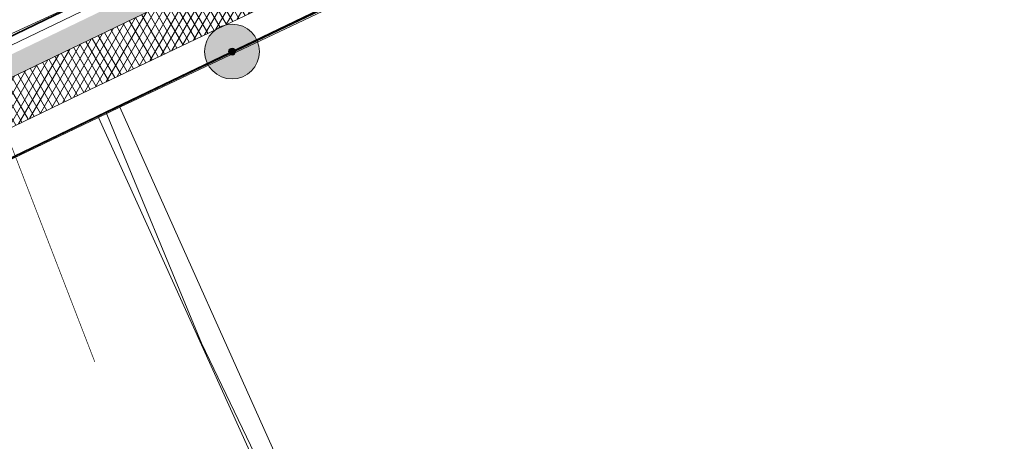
# Model space of a CAD drawing. Header units: millimetres. Extents: x 162876 to 168130, y 402614 to 405602.
# Tile 87 of 256: x 165117 to 165189, y 403694 to 403725. Entities that reach past the tile are written whole.
import ezdxf

# ---------------------------------------------------------------- set-up
doc = ezdxf.new("R2010")
doc.units = ezdxf.units.MM
doc.linetypes.add('X-CA190022.004-UO-TXT_Tekst 1op200_v0.1$0$AL-TEKENBLADGRENS', pattern=[11.5, 2.5, -1.5, 1, -1.5, 1, -1.5, 2.5])
for name, color, linetype, lineweight in [('X-CA190022.004-UO-BGT_Ondergrond$0$GE_208_SHDDraadraster_Lijn_GEM', 253, 'X-CA190022.004-UO-BGT_Ondergrond$0$RASTER', 9), ('X-CA190022.004-UO-BGT_Ondergrond$0$GE_316_WGDFietspad_Vlak_GEM', 253, 'Continuous', 9), ('X-CA190022.004-UO-BGT_Ondergrond$0$GE_367_OWGBerm_groenvoorziening_grasenk_GEM', 253, 'Continuous', 9), ('X-CA190022.004-UO-BGT_Ondergrond$0$GE_457_BTDHoutwal_Vlak_GEM', 253, 'Continuous', 9), ('X-CA190022.004-UO-BGT_Ondergrond$0$GE_471_BTDBouwland_Vlak_GEM', 253, 'Continuous', 9), ('X-CA190022.004-UO-BGT_Ondergrond$0$GE_523_WTDGreppel_drogesloot_Vlak_GEM', 253, 'Continuous', 9), ('X-CA190022.004-UO-DWM_Beplanting_v0.1$0$B-WE-GR-BOOM-S AFKOMSTIG UIT BGT', 252, 'Continuous', 0), ('X-CA190022.004-UO-GZM_Werkgrens$0$N-WE-KG-GRENS_SYSTEEMGRENS-G', 7, 'X-CA190022.004-UO-GZM_Werkgrens$0$KG-OG', 35), ('X-CA190022.004-UO-KAD_Percelen$0$B-WE-KG-GRENS_PERCEEL-GV', 150, 'Continuous', 9), ('X-CA190022.004-UO-TXT_Tekst 1op200_v0.1$0$X-XX-AL-TEKENBLADGRENS-G', 7, 'X-CA190022.004-UO-TXT_Tekst 1op200_v0.1$0$AL-TEKENBLADGRENS', 35)]:
    doc.layers.add(name, color=color, linetype=linetype, lineweight=lineweight)
doc.layers.add('X-CA190022.004-UO-DWM_Beplanting_v0.1$0$B-WE-GR-BOOM-S AFKOMSTIG UIT BOMENBESTAND GEMEENTE', color=252, linetype='Continuous')
doc.layers.add('X-CA190022.004-UO-OPB_Opbreek_v0.1$0$V-WE-GR-GRAS-V', color=7, linetype='Continuous', lineweight=18, true_color=0x67a552, transparency=0.5)
doc.layers.add('X-CA190022.004-UO-OPB_Opbreek_v0.1$0$V-WE-VH-VERHARDING_ASFALT-A-200 DEKLAAG FREZEN', color=32, linetype='Continuous', lineweight=18, transparency=0.5)
doc.linetypes.add('X-CA190022.004-UO-BGT_Ondergrond$0$RASTER', pattern='A,5,-1.5,[2,dgnlstyle-Veghel.shx,S=0.007937,R=0,X=0,Y=0],-1.5', length=8)
doc.linetypes.add('X-CA190022.004-UO-GZM_Werkgrens$0$KG-OG', pattern='A,5.5,-1.5,[2,NLCS.SHX,S=0.5,R=0,X=0,Y=0],-1.5', length=8.5)

# ---------------------------------------------------------------- blocks, each defined once
blk = doc.blocks.new('X-CA190022.004-UO-DWM_Beplanting_v0.1$0$SGR-BOOM_01-SO')
at = {"linetype": 'ByBlock', "lineweight": 18}
h = blk.add_hatch(color=0, dxfattribs=at)
h.dxf.hatch_style = 1
edge = h.paths.add_edge_path()
edge.add_arc((0, 0), 0.25, 0, 360)
at = {"color": 0, "linetype": 'ByBlock', "lineweight": 18}
for radius in [2, 0.25]:
    blk.add_circle((0, 0), radius, dxfattribs=at)
blk = doc.blocks.new('X-CA190022.004-UO-DWM_Beplanting_v0.1$0$IMGEOBoom')
at = {"transparency": 33554457}
h = blk.add_hatch(color=256, dxfattribs=at)
h.dxf.hatch_style = 1
edge = h.paths.add_edge_path()
edge.add_arc((0, 0), 100, 0, 360)
edge = h.paths.add_edge_path(flags=17)
edge.add_arc((0, 0), 12.5, 0, 360)
h = blk.add_hatch()
h.set_pattern_fill('ANGLE', color=256)
h.set_pattern_definition([(0, (0, 0), (0, 6.985), [5.08, -1.905]), (90, (0, 0), (-6.985, 4e-16), [5.08, -1.905])])
edge = h.paths.add_edge_path(flags=17)
edge.add_arc((0, 0), 12.5, 0, 360)
at = {"xscale": 50, "yscale": 50, "zscale": 50}
blk.add_blockref('X-CA190022.004-UO-DWM_Beplanting_v0.1$0$SGR-BOOM_01-SO', (0, 0), dxfattribs=at)

msp = doc.modelspace()

# ---------------------------------------------------------------- hatches: boundary and pattern name
at = {"layer": 'X-CA190022.004-UO-OPB_Opbreek_v0.1$0$V-WE-GR-GRAS-V'}
h = msp.add_hatch(color=256, dxfattribs=at)
h.dxf.hatch_style = 1
edge = h.paths.add_edge_path()
edge.add_line((165185.08, 403753.919), (165184.936, 403754.335))
edge.add_line((165184.936, 403754.335), (165182.424, 403753.712))
edge.add_arc((165184.833, 403744.006), 10, 103.93848, 104.38996)
edge.add_line((165182.348, 403753.692), (165176.163, 403750.92))
edge.add_line((165176.163, 403750.92), (165163.371, 403744.727))
edge.add_line((165163.371, 403744.727), (165132.062, 403729.752))
edge.add_line((165132.062, 403729.752), (165051.811, 403691.133))
edge.add_line((165051.811, 403691.133), (164928.068, 403631.584))
edge.add_line((164928.068, 403631.584), (164889.078, 403612.821))
edge.add_line((164889.078, 403612.821), (164824.476, 403581.537))
edge.add_line((164824.476, 403581.537), (164821.693, 403580.189))
edge.add_arc((164833.4, 403554.503), 28.228, 114.50066, 114.90237)
edge.add_line((164821.514, 403580.107), (164818.198, 403577.726))
edge.add_line((164818.198, 403577.726), (164815.446, 403575.376))
edge.add_line((164815.446, 403575.376), (164813.18, 403574.202))
edge.add_arc((164833.575, 403554.298), 28.498, 135.69887, 141.39089)
edge.add_line((164811.306, 403572.081), (164810.674, 403569.076))
edge.add_arc((164785.202, 403574.436), 26.03, 331.06087, 348.11607, ccw=False)
edge.add_line((164807.982, 403561.841), (164805.463, 403559.882))
edge.add_line((164805.463, 403559.882), (164804.046, 403558.879))
edge.add_line((164804.046, 403558.879), (164804.732, 403557.966))
edge.add_line((164804.732, 403557.966), (164806.021, 403557.782))
edge.add_line((164806.021, 403557.782), (164809.528, 403560.51))
edge.add_arc((164776.978, 403579.017), 37.443, 330.37778, 331.26286)
edge.add_arc((164785.192, 403574.439), 28.04, 331.39686, 348.11454)
edge.add_line((164812.631, 403568.664), (164812.655, 403568.782))
edge.add_line((164812.655, 403568.782), (164812.679, 403568.899))
edge.add_arc((164828.758, 403563.402), 16.992, 138.51065, 161.12502, ccw=False)
edge.add_line((164816.029, 403574.659), (164818.92, 403577.18))
edge.add_line((164818.92, 403577.18), (164889.73, 403611.47))
edge.add_line((164889.73, 403611.47), (164928.718, 403630.232))
edge.add_line((164928.718, 403630.232), (165052.461, 403689.781))
edge.add_line((165052.461, 403689.781), (165132.711, 403728.4))
edge.add_line((165132.711, 403728.4), (165183.831, 403752.85))
edge.add_line((165183.831, 403752.85), (165184.537, 403753.109))
edge.add_line((165184.537, 403753.109), (165184.335, 403753.662))
edge.add_line((165184.335, 403753.662), (165185.08, 403753.919))
at = {"layer": 'X-CA190022.004-UO-OPB_Opbreek_v0.1$0$V-WE-VH-VERHARDING_ASFALT-A-200 DEKLAAG FREZEN'}
h = msp.add_hatch(dxfattribs=at)
h.set_pattern_fill('AVH-ASFALT', color=256, scale=0.5, pattern_type=2)
h.set_pattern_definition([(60, (0, 0), (-0.4330127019, 0.25), []), (120, (0, 0), (-0.4330127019, -0.25), [])])
h.paths.add_polyline_path([(165165.498, 403740.315), (165164.017, 403743.373), (165132.711, 403728.4), (165052.461, 403689.781), (165053.915, 403686.762), (165122.291, 403719.73)])

# ---------------------------------------------------------------- linework, layer by layer
at = {"layer": 'X-CA190022.004-UO-BGT_Ondergrond$0$GE_208_SHDDraadraster_Lijn_GEM'}
msp.add_line((165094.402, 403704.045), (165122.937, 403717.713), dxfattribs=at)
at = {"layer": 'X-CA190022.004-UO-BGT_Ondergrond$0$GE_316_WGDFietspad_Vlak_GEM', "flags": 128}
msp.add_lwpolyline([(165185.719, 403749.815), (165184.231, 403749.24), (165122.291, 403719.73), (165053.915, 403686.762), (165052.461, 403689.781), (165132.711, 403728.4), (165183.831, 403752.85), (165184.537, 403753.109), (165185.821, 403753.58), (165186.921, 403750.28), (165185.719, 403749.815)], dxfattribs=at)
at = {"layer": 'X-CA190022.004-UO-BGT_Ondergrond$0$GE_367_OWGBerm_groenvoorziening_grasenk_GEM', "flags": 128}
for points in [[(165023.639, 403678.975), (165070.999, 403701.067), (165132.581, 403730.701), (165170.417, 403748.692), (165184.73, 403756.741), (165185.637, 403754.111), (165184.335, 403753.662), (165184.537, 403753.109)], [(165184.537, 403753.109), (165183.831, 403752.85), (165132.711, 403728.4), (165052.461, 403689.781), (164928.718, 403630.232), (164889.73, 403611.47), (164818.92, 403577.18), (164816.029, 403574.659)], [(165122.937, 403717.713), (165094.402, 403704.045), (165032.278, 403674.165), (165005.531, 403661.522), (164948.23, 403634.27), (164926.832, 403623.885), (164907.381, 403614.3), (164900.508, 403610.843), (164898.003, 403609.583), (164897.083, 403611.142), (164930.224, 403627.122), (165053.915, 403686.762), (165122.291, 403719.73), (165184.231, 403749.24), (165185.719, 403749.815), (165185.922, 403749.29), (165187.126, 403749.813), (165187.419, 403749.59), (165190.069, 403745.923), (165187.491, 403745.125), (165175.482, 403740.948), (165156.764, 403733.73), (165124.503, 403718.459), (165122.937, 403717.713)]]:
    msp.add_lwpolyline(points, dxfattribs=at)
at = {"layer": 'X-CA190022.004-UO-BGT_Ondergrond$0$GE_457_BTDHoutwal_Vlak_GEM', "flags": 128}
msp.add_lwpolyline([(165124.503, 403718.459), (165137.32, 403689.851), (165135.997, 403688.925), (165122.937, 403717.713), (165124.503, 403718.459)], dxfattribs=at)
at = {"layer": 'X-CA190022.004-UO-BGT_Ondergrond$0$GE_471_BTDBouwland_Vlak_GEM', "flags": 128}
for points in [[(165137.32, 403689.851), (165124.503, 403718.459), (165156.764, 403733.73), (165175.482, 403740.948), (165187.491, 403745.125), (165193.408, 403721.084)], [(165032.278, 403674.165), (165094.402, 403704.045), (165122.937, 403717.713), (165135.997, 403688.925)]]:
    msp.add_lwpolyline(points, dxfattribs=at)
at = {"layer": 'X-CA190022.004-UO-BGT_Ondergrond$0$GE_523_WTDGreppel_drogesloot_Vlak_GEM', "flags": 128}
msp.add_lwpolyline([(165184.73, 403756.741), (165170.417, 403748.692), (165132.581, 403730.701), (165070.999, 403701.067), (165023.639, 403678.975)], dxfattribs=at)
at = {"layer": 'X-CA190022.004-UO-GZM_Werkgrens$0$N-WE-KG-GRENS_SYSTEEMGRENS-G', "ltscale": 0.2, "flags": 128}
msp.add_lwpolyline([(164202.447, 403276.261, -0.007014), (164204.684, 403278.194), (164207.732, 403280.631), (164216.351, 403287.471), (164219.004, 403289.434), (164219.375, 403289.729), (164237.184, 403303.185), (164244.587, 403308.605), (164248.73, 403311.638), (164253.977, 403315.367), (164261.175, 403320.48), (164269.682, 403326.324), (164277.478, 403331.538), (164300.139, 403346.153), (164322.964, 403359.926), (164334.073, 403366.292), (164351.665, 403375.797), (164373.742, 403387.55), (164399.95, 403400.464), (164429.28, 403414.743), (164430.124, 403415.141), (164430.948, 403415.506), (164431.777, 403415.846), (164432.615, 403416.161), (164433.462, 403416.453), (164434.316, 403416.72), (164435.176, 403416.962), (164436.043, 403417.179), (164436.306, 403417.259, -0.099821), (164451.982, 403417.179, 0.131087), (164471.53, 403420.948), (164482.533, 403426.243), (164490.693, 403418.8), (164492.586, 403419.707), (164495.404, 403416.53, -0.0101), (164498.074, 403413.536), (164499.385, 403412.005), (164502.276, 403408.653), (164509.274, 403412.948), (164511.768, 403416.461), (164509.186, 403420.201, -0.175036), (164509.321, 403422.135, -0.180129), (164510.517, 403423.431), (164518.825, 403427.315), (164545.03, 403439.927), (164571.695, 403452.754), (164577.955, 403456.064), (164591.472, 403464.142), (164595.446, 403466.159), (164599.431, 403468.182), (164600.854, 403468.863), (164605.94, 403471.242), (164622.016, 403477.758), (164627.273, 403479.889), (164631.947, 403481.905), (164633.267, 403482.539, 0.084778), (164642.609, 403485.38), (164759.332, 403541.386), (164770.974, 403544.815), (164773.272, 403545.397), (164787.887, 403542.29), (164789.899, 403542.38), (164793.252, 403543.048), (164800.24, 403546.814), (164803.671, 403549.366), (164804.774, 403550.36), (164806.983, 403547.387), (164807.907, 403546.199), (164811.87, 403549.281), (164810.953, 403550.46), (164809.512, 403552.406), (164808.343, 403553.575), (164810.024, 403555.089), (164807.827, 403558.012), (164809.834, 403559.516, 0.087199), (164816.707, 403566.833, -0.136189), (164825.151, 403574.239), (164897.952, 403609.34), (164931.093, 403625.32), (165054.784, 403684.96), (165123.155, 403717.926), (165148.566, 403730.033), (165175.654, 403740.478), (165188.146, 403744.824), (165187.632, 403748.092), (165185.258, 403754.932), (165180.038, 403753.689, 0.027846), (165177.051, 403752.466), (165119.698, 403725.141), (165051.309, 403692.167), (164927.618, 403632.527), (164894.477, 403616.547), (164821.676, 403581.445, 0.136189), (164810.016, 403571.218, -0.087199), (164805.039, 403565.919), (164803.02, 403564.408), (164799.415, 403569.204), (164798.615, 403568.604), (164797.815, 403568.006), (164797.216, 403568.806), (164793.371, 403565.926), (164793.97, 403565.126), (164792.376, 403563.932), (164795.885, 403559.064, -0.201548), (164780.097, 403554.057, 0.075656), (164771.169, 403553.982, -0.009755), (164764.075, 403552.536), (164754.286, 403547.799), (164747.474, 403544.606), (164708.34, 403525.583), (164686.218, 403515.365), (164675.148, 403509.865), (164663.524, 403504.258), (164644.327, 403495.071), (164639.493, 403492.723), (164638.201, 403492.127, -0.201818), (164621.846, 403491.8, 0.209498), (164598.58, 403490.973), (164556.157, 403470.566), (164536.299, 403461.008), (164516.318, 403451.408), (164508.232, 403447.512), (164500.187, 403443.642), (164497.203, 403443.008), (164495.09, 403442.274, 0.130794), (164492.913, 403444.811), (164488.435, 403447.885), (164494.899, 403449.835), (164490.315, 403452.233), (164484.484, 403450.597, -0.076427), (164479.748, 403454.723), (164478.799, 403455.857), (164474.918, 403452.962), (164457.343, 403473.566), (164451.257, 403468.374), (164465.519, 403451.653, -0.484297), (164464.817, 403448.113), (164461.416, 403446.394), (164463.893, 403441.77), (164464.916, 403439.614), (164433.017, 403424.683, 0.05166), (164425.3, 403421.703), (164396.431, 403407.648), (164370.094, 403394.67), (164347.884, 403382.848), (164330.182, 403373.283), (164318.908, 403366.822), (164295.903, 403352.941), (164273.086, 403338.225), (164265.193, 403332.947), (164256.594, 403327.039), (164249.344, 403321.888), (164244.05, 403318.127), (164239.86, 403315.06), (164232.409, 403309.604), (164214.476, 403296.054), (164201.289, 403285.589, 0.012131), (164197.414, 403282.357)], format="xyb", close=True, dxfattribs=at)
at = {"layer": 'X-CA190022.004-UO-KAD_Percelen$0$B-WE-KG-GRENS_PERCEEL-GV', "flags": 128}
for points in [[(164893.326, 403621.049), (164894.973, 403617.537), (164934.976, 403636.621), (164979.678, 403658.296), (165027.357, 403681.153), (165069.929, 403701.778), (165110.237, 403720.92), (165149.076, 403738.774), (165179.629, 403752.458), (165184.131, 403754.492), (165206.02, 403764.38), (165203.794, 403770.499), (165202.86, 403770.048), (165202.993, 403769.772), (165184.269, 403760.722), (165184.133, 403761.004), (165078.673, 403710.073), (164934.06, 403640.745)], [(164894.973, 403617.537), (164900.08, 403610.457), (165123.49, 403718.122), (165153.465, 403732.522), (165174.034, 403740.54), (165187.387, 403745.159), (165184.131, 403754.492), (165179.629, 403752.458), (165149.076, 403738.774), (165110.237, 403720.92), (165069.929, 403701.778), (165027.357, 403681.153), (164979.678, 403658.296), (164934.976, 403636.621)], [(164926.596, 403575.181), (164956.674, 403597.762), (164983.837, 403618.158), (165024.268, 403644.292), (165029.575, 403636.338), (165042.922, 403613.242), (165047.973, 403607.105), (165050.481, 403607.781), (165052.972, 403608.453), (165051.478, 403636.914), (165143.28, 403674.542), (165130.463, 403701.225), (165123.49, 403718.122), (164900.08, 403610.457)]]:
    msp.add_lwpolyline(points, close=True, dxfattribs=at)
msp.add_lwpolyline([(165190.31, 403735.894), (165187.387, 403745.159), (165174.034, 403740.54), (165153.465, 403732.522), (165123.49, 403718.122), (165130.463, 403701.225), (165143.28, 403674.542)], dxfattribs=at)
at = {"layer": 'X-CA190022.004-UO-TXT_Tekst 1op200_v0.1$0$X-XX-AL-TEKENBLADGRENS-G', "const_width": 0.05, "flags": 128}
msp.add_lwpolyline([(165108.091, 403737.583), (165122.671, 403699.876)], dxfattribs=at)

# ---------------------------------------------------------------- block references
at = {"layer": 'X-CA190022.004-UO-DWM_Beplanting_v0.1$0$B-WE-GR-BOOM-S AFKOMSTIG UIT BGT', "xscale": 0.02, "yscale": 0.02, "zscale": 0.02}
msp.add_blockref('X-CA190022.004-UO-DWM_Beplanting_v0.1$0$IMGEOBoom', (165132.693, 403722.511), dxfattribs=at)
at = {"layer": 'X-CA190022.004-UO-DWM_Beplanting_v0.1$0$B-WE-GR-BOOM-S AFKOMSTIG UIT BOMENBESTAND GEMEENTE', "xscale": 0.02, "yscale": 0.02, "zscale": 0.02}
msp.add_blockref('X-CA190022.004-UO-DWM_Beplanting_v0.1$0$IMGEOBoom', (165132.693, 403722.511), dxfattribs=at)

doc.saveas('drawing.dxf')
